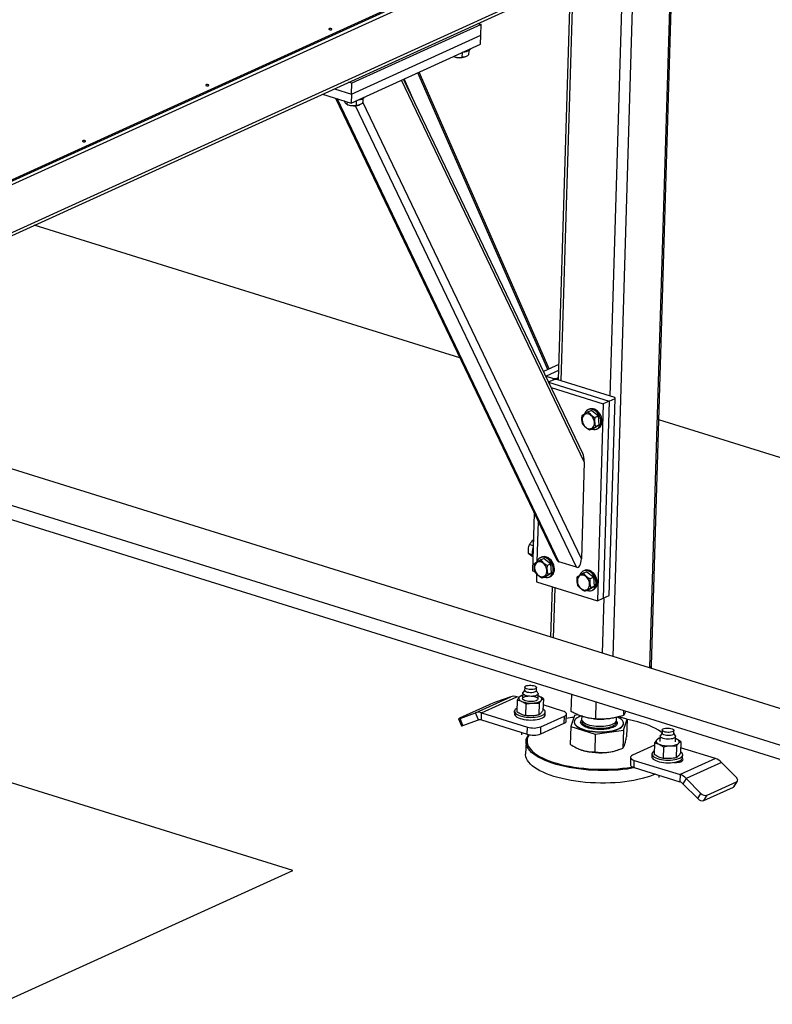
# Model space of a CAD drawing. Header units: millimetres. Extents: x 0 to 841, y 0 to 594.
# Tile 72 of 155: x 587 to 607, y 104 to 129. Entities that reach past the tile are written whole.
import ezdxf

# ---------------------------------------------------------------- set-up
doc = ezdxf.new("R2010")
doc.units = ezdxf.units.MM
doc.layers.add('TRAIT-FORT', color=4, linetype='Continuous', lineweight=25)

msp = doc.modelspace()

# ---------------------------------------------------------------- linework, layer by layer
at = {"layer": 'TRAIT-FORT', "color": 4, "linetype": 'Continuous', "lineweight": 25}
for p, q in [((605.63795, 133.22427), (560.94309, 112.91732)), ((605.63795, 133.22427), (582.60408, 122.75891)), ((605.639, 133.2591), (582.60512, 122.79374)), ((560.9403, 112.82445), (605.63517, 133.1314)), ((560.73693, 111.41799), (604.43449, 131.27181)), ((604.53224, 131.39008), (560.75262, 111.49897)), ((603.88142, 112.33942), (604.42924, 130.62628)), ((603.83986, 112.29616), (604.38843, 130.60774)), ((602.88511, 112.57094), (603.41216, 130.16417)), ((601.7705, 130.06144), (601.46133, 119.74109)), ((601.54031, 119.71652), (601.85132, 130.09816)), ((602.80717, 119.32249), (603.12809, 130.03511)), ((599.46366, 128.94978), (596.10774, 127.42502)), ((599.38063, 128.97561), (599.46366, 128.94978)), ((599.45532, 128.67117), (599.46366, 128.94978)), ((596.09939, 127.14641), (599.45532, 128.67117)), ((599.44836, 128.43899), (599.45532, 128.67117)), ((596.09243, 126.91424), (599.44836, 128.43899)), ((598.74692, 128.12029), (598.75176, 128.11824)), ((598.96849, 128.22096), (598.96485, 128.09939)), ((599.04413, 128.10949), (599.05192, 128.11225)), ((599.14072, 128.26978), (599.13742, 128.15944)), ((601.19131, 120.01246), (597.8201, 127.69919)), ((601.22651, 120.02846), (597.8553, 127.71519)), ((596.10774, 127.42502), (596.0247, 127.45085)), ((596.09939, 127.14641), (596.10774, 127.42502)), ((602.13531, 117.61567), (597.396, 127.50651)), ((602.09489, 117.83624), (597.4496, 127.53086)), ((597.72788, 126.95009), (597.46925, 127.53979)), ((595.35111, 127.14481), (596.09243, 126.91424)), ((595.65729, 127.28392), (596.09939, 127.14641)), ((596.09939, 127.14641), (596.09243, 126.91424)), ((595.68764, 127.04014), (601.40779, 115.10232)), ((601.47836, 115.02648), (595.72786, 127.02763)), ((595.97858, 126.88233), (596.006, 126.87072)), ((595.98186, 126.88105), (595.9788, 126.88281)), ((595.98386, 126.94801), (595.98186, 126.88105)), ((601.93363, 114.88487), (596.20323, 126.8441)), ((596.22273, 126.97344), (596.21909, 126.85187)), ((596.29837, 126.86196), (596.30616, 126.86472)), ((596.39496, 127.02225), (596.39166, 126.91191)), ((602.06017, 115.10741), (596.39238, 126.93597)), ((598.91126, 120.31253), (587.87124, 123.74636)), ((601.4733, 120.14058), (601.07701, 119.96053)), ((601.4687, 119.98699), (601.14442, 119.83966)), ((601.14442, 119.83966), (601.13326, 119.84313)), ((601.14442, 119.83966), (601.14386, 119.821)), ((601.14442, 119.83966), (601.34237, 119.77809)), ((601.20816, 119.68681), (601.35145, 119.75191)), ((601.21215, 119.67849), (602.78247, 119.19006)), ((601.34145, 119.74737), (601.34237, 119.77809)), ((601.34237, 119.77809), (601.41247, 119.77964)), ((601.42155, 119.75346), (601.35145, 119.75191)), ((601.41247, 119.77964), (601.41167, 119.75324)), ((601.41247, 119.77964), (601.46318, 119.80268)), ((602.92593, 119.28554), (601.42155, 119.75346)), ((601.27789, 119.54129), (602.62993, 119.12076)), ((602.78247, 119.19006), (602.62945, 114.08218)), ((602.78247, 119.19006), (602.62993, 119.12076)), ((602.782, 114.15149), (602.93501, 119.25937)), ((602.78247, 119.19006), (602.93501, 119.25937)), ((602.93501, 119.25937), (602.92593, 119.28554)), ((602.26473, 118.98065), (602.23422, 118.96679)), ((602.33076, 118.95002), (602.2393, 118.90847)), ((602.33076, 118.95002), (602.50706, 118.80566)), ((602.62993, 119.12076), (602.47691, 114.01287)), ((602.14977, 118.87681), (602.1428, 118.85838)), ((602.50706, 118.80566), (602.41561, 118.76411)), ((602.52428, 118.57206), (602.50706, 118.80566)), ((638.39106, 108.03293), (604.07218, 118.7073)), ((611.65556, 109.83688), (583.70859, 118.54894)), ((602.36519, 118.48282), (602.27374, 118.44127)), ((602.36519, 118.48282), (602.52428, 118.57206)), ((602.52428, 118.57206), (602.43283, 118.53051)), ((602.46173, 118.46605), (602.49224, 118.47991)), ((611.08846, 109.06685), (583.38954, 117.70158)), ((602.13531, 117.61567), (602.06017, 115.10741)), ((583.26738, 117.37715), (611.28408, 108.64336)), ((600.83832, 116.29079), (600.79346, 114.79334)), ((600.94045, 116.07766), (600.90886, 115.02322)), ((600.81293, 115.44338), (600.71685, 115.47327)), ((600.78753, 115.20889), (600.69158, 115.23873)), ((601.03104, 115.14626), (601.00053, 115.1324)), ((601.09706, 115.11563), (601.00561, 115.07407)), ((601.09706, 115.11563), (601.27337, 114.97127)), ((600.91608, 115.04241), (600.90911, 115.02398)), ((601.27337, 114.97127), (601.18191, 114.92971)), ((601.29059, 114.73767), (601.27337, 114.97127)), ((601.93363, 114.88487), (601.47836, 115.02648)), ((600.79346, 114.79334), (600.85927, 114.77287)), ((600.89951, 114.71132), (600.89335, 114.50542)), ((601.1315, 114.64843), (601.04005, 114.60688)), ((601.1315, 114.64843), (601.29059, 114.73767)), ((601.29059, 114.73767), (601.19913, 114.69611)), ((601.22804, 114.63166), (601.25855, 114.64552)), ((602.02458, 114.69763), (602.0176, 114.6792)), ((602.13953, 114.80148), (602.10902, 114.78762)), ((602.20556, 114.77084), (602.1141, 114.72929)), ((602.20556, 114.77084), (602.38187, 114.62648)), ((602.38187, 114.62648), (602.29041, 114.58493)), ((602.39908, 114.39289), (602.38187, 114.62648)), ((600.89335, 114.50542), (602.47691, 114.01287)), ((601.30069, 114.37872), (601.26169, 113.07702)), ((601.34067, 113.05239), (601.37967, 114.35415)), ((602.24, 114.30365), (602.14854, 114.26209)), ((602.24, 114.30365), (602.39908, 114.39289)), ((602.39908, 114.39289), (602.30763, 114.35133)), ((602.33653, 114.28688), (602.36704, 114.30074)), ((602.47691, 114.01287), (602.62945, 114.08218)), ((602.6075, 112.65748), (602.65047, 114.09173)), ((602.62945, 114.08218), (602.782, 114.15149)), ((603.83986, 112.29616), (603.81004, 112.28261)), ((603.83918, 112.27352), (603.83986, 112.29616)), ((603.87907, 112.26109), (603.88142, 112.33942)), ((600.59296, 111.77649), (600.59053, 111.69523)), ((600.89539, 111.68609), (600.89783, 111.76736)), ((599.31527, 111.11323), (600.23053, 111.52907)), ((599.47512, 111.11374), (600.39037, 111.52959)), ((600.23053, 111.52907), (599.83076, 111.3856)), ((600.44618, 111.51223), (600.39037, 111.52959)), ((600.53924, 111.56935), (600.50494, 111.56298)), ((600.54076, 111.62003), (600.53665, 111.48305)), ((600.59073, 111.70177), (600.54658, 111.63681)), ((600.93576, 111.62515), (600.89559, 111.69264)), ((600.93647, 111.47107), (600.94058, 111.60805)), ((600.95984, 111.54537), (600.93893, 111.55305)), ((600.95984, 111.54537), (600.93895, 111.55372)), ((601.79764, 111.14798), (601.81107, 111.59643)), ((599.66704, 111.31957), (598.90432, 110.97303)), ((600.39724, 111.44398), (600.38822, 111.14289)), ((600.61938, 111.0415), (600.6284, 111.3426)), ((600.96726, 111.36021), (600.95824, 111.05912)), ((601.07496, 111.47921), (601.06594, 111.17812)), ((601.57805, 111.16018), (601.07013, 111.31816)), ((602.43201, 110.95515), (602.4453, 111.39871)), ((598.91551, 110.96976), (599.31527, 111.11323)), ((599.38963, 110.92774), (599.31527, 111.11323)), ((599.46956, 110.928), (599.47512, 111.11374)), ((599.47512, 111.11374), (600.66279, 110.74434)), ((600.3268, 111.15702), (600.32471, 111.08737)), ((601.01328, 110.75207), (601.62345, 111.0293)), ((601.12435, 111.06341), (601.12644, 111.13307)), ((601.61789, 110.84356), (601.62345, 111.0293)), ((601.66983, 110.89764), (601.67539, 111.08338)), ((601.88161, 111.04612), (601.78593, 110.75708)), ((601.98198, 111.05935), (601.88161, 111.04612)), ((602.07095, 111.02566), (602.06853, 110.94489)), ((602.96813, 110.91795), (602.9705, 110.99709)), ((603.24605, 110.94951), (603.03578, 111.01342)), ((603.16208, 111.05137), (603.16575, 111.17412)), ((598.87575, 110.9579), (598.95011, 110.77242)), ((598.98987, 110.78428), (598.91551, 110.96976)), ((598.98987, 110.78428), (599.38963, 110.92774)), ((599.46956, 110.928), (600.65723, 110.55859)), ((600.65723, 110.55859), (600.66279, 110.74434)), ((601.00772, 110.56633), (601.61789, 110.84356)), ((601.00772, 110.56633), (601.01328, 110.75207)), ((601.78593, 110.75708), (601.77212, 110.29635)), ((601.78593, 110.75708), (602.4203, 110.56425)), ((601.87754, 110.87707), (601.8774, 110.87242)), ((602.38676, 110.95884), (602.41032, 110.95661)), ((602.62765, 110.9501), (602.64097, 110.95056)), ((603.15037, 110.66047), (603.24605, 110.94951)), ((603.15458, 110.83416), (603.15471, 110.83881)), ((603.24605, 110.94951), (603.23225, 110.48878)), ((600.51033, 110.60429), (600.50862, 110.54737)), ((602.4203, 110.56425), (602.4065, 110.10352)), ((602.4203, 110.56425), (603.15037, 110.66047)), ((603.15037, 110.66047), (603.13656, 110.19974)), ((604.10378, 110.51181), (604.09967, 110.37482)), ((604.15375, 110.59355), (604.1096, 110.52859)), ((604.15599, 110.66826), (604.15355, 110.587)), ((604.45842, 110.57787), (604.46085, 110.65913)), ((604.49879, 110.51693), (604.45861, 110.58441)), ((604.4995, 110.36284), (604.5036, 110.49983)), ((600.62562, 110.36847), (600.61588, 110.04342)), ((603.95835, 110.27211), (603.38863, 110.01326)), ((603.96026, 110.33576), (603.95124, 110.03467)), ((604.10226, 110.46112), (604.06796, 110.45476)), ((604.19142, 110.23437), (604.1824, 109.93328)), ((604.52287, 110.43714), (604.50195, 110.44482)), ((604.52287, 110.43714), (604.50197, 110.44549)), ((604.53028, 110.25199), (604.52126, 109.95089)), ((604.63798, 110.37099), (604.62896, 110.0699)), ((594.57505, 107.02623), (584.67777, 110.10463)), ((601.98939, 110.17868), (601.99739, 110.17529)), ((602.99307, 110.14547), (603.03642, 110.16083)), ((603.88982, 110.0488), (603.88773, 109.97915)), ((605.53696, 109.92882), (604.63316, 110.20993)), ((604.68737, 109.95519), (604.68946, 110.02484)), ((603.33669, 109.95918), (603.33112, 109.77343)), ((603.3603, 109.70743), (603.38798, 109.71221)), ((603.42847, 109.69664), (603.43403, 109.88238)), ((603.43403, 109.88238), (604.62171, 109.51298)), ((604.48344, 109.82705), (604.48363, 109.83314)), ((604.6114, 109.83903), (604.6124, 109.8725)), ((605.53696, 109.92882), (604.62171, 109.51298)), ((605.69383, 109.82979), (604.77857, 109.41395)), ((606.0777, 109.44259), (605.69383, 109.82979)), ((603.42847, 109.69664), (604.61614, 109.32723)), ((604.07335, 109.49606), (604.07164, 109.43915)), ((604.62171, 109.51298), (604.61614, 109.32723)), ((604.77857, 109.41395), (604.69458, 109.27772)), ((604.69458, 109.27772), (605.07845, 108.89052)), ((604.77857, 109.41395), (605.16244, 109.02675)), ((605.32269, 108.9767), (606.0854, 109.32323)), ((606.0014, 109.187), (606.0854, 109.32323)), ((606.02383, 109.2061), (606.10783, 109.34233)), ((605.07845, 108.89052), (605.16244, 109.02675)), ((605.23869, 108.84047), (606.0014, 109.187)), ((605.23869, 108.84047), (605.32269, 108.9767)), ((586.94794, 103.56088), (594.57505, 107.02623))]:
    msp.add_line(p, q, dxfattribs=at)
at = {"layer": 'TRAIT-FORT', "color": 4, "linetype": 'Continuous', "lineweight": 25, "flags": 128}
for points in [[(595.58534, 128.81852), (595.59227, 128.82351), (595.59332, 128.82924), (595.58834, 128.83484), (595.57808, 128.83946), (595.5641, 128.84238), (595.54853, 128.84318), (595.53375, 128.84171), (595.522, 128.83822), (595.51507, 128.83323), (595.51402, 128.82749), (595.519, 128.82189), (595.52926, 128.81728), (595.54324, 128.81435), (595.55881, 128.81356), (595.57359, 128.81502), (595.58534, 128.81852)], [(599.17902, 128.31662), (599.17511, 128.30324), (599.16227, 128.28596), (599.14115, 128.27003), (599.11241, 128.25596), (599.07699, 128.24419), (599.03602, 128.23512), (598.99081, 128.22902), (598.98506, 128.22849)], [(592.39124, 127.36729), (592.39817, 127.37228), (592.39922, 127.37802), (592.39424, 127.38362), (592.38398, 127.38823), (592.37, 127.39116), (592.35443, 127.39195), (592.33965, 127.39049), (592.3279, 127.38699), (592.32097, 127.382), (592.31992, 127.37627), (592.3249, 127.37067), (592.33516, 127.36605), (592.34914, 127.36313), (592.36471, 127.36233), (592.37949, 127.3638), (592.39124, 127.36729)], [(596.43326, 127.06909), (596.42935, 127.05571), (596.41651, 127.03844), (596.39539, 127.0225), (596.36665, 127.00843), (596.33123, 126.99667), (596.29026, 126.98759), (596.24505, 126.9815), (596.2393, 126.98097)], [(589.19714, 125.91606), (589.20407, 125.92106), (589.20513, 125.92679), (589.20014, 125.93239), (589.18988, 125.937), (589.1759, 125.93993), (589.16034, 125.94072), (589.14555, 125.93926), (589.1338, 125.93576), (589.12687, 125.93077), (589.12582, 125.92504), (589.1308, 125.91944), (589.14107, 125.91482), (589.15504, 125.9119), (589.17061, 125.91111), (589.18539, 125.91257), (589.19714, 125.91606)], [(602.32722, 118.46557), (602.34268, 118.46031), (602.38166, 118.45283), (602.41955, 118.45382), (602.45515, 118.46325), (602.48729, 118.48081), (602.51497, 118.50595), (602.53727, 118.53786), (602.55349, 118.5755), (602.5631, 118.61768), (602.5658, 118.66302), (602.5615, 118.71009), (602.55034, 118.75735), (602.53267, 118.8033), (602.50907, 118.84646), (602.48028, 118.88544), (602.44725, 118.91899), (602.41102, 118.94602), (602.37277, 118.96568), (602.33372, 118.97733), (602.29513, 118.98059), (602.25824, 118.97536), (602.22423, 118.9618), (602.1942, 118.94036), (602.16911, 118.91173), (602.14977, 118.87681), (602.14977, 118.87681)], [(602.49224, 118.47991), (602.5178, 118.49468), (602.54547, 118.51982), (602.56778, 118.55172), (602.584, 118.58936), (602.59361, 118.63154), (602.59631, 118.67688), (602.59201, 118.72395), (602.58085, 118.77121), (602.56318, 118.81716), (602.53957, 118.86032), (602.51079, 118.8993), (602.47776, 118.93285), (602.44153, 118.95989), (602.40328, 118.97954), (602.36423, 118.99119), (602.32564, 118.99445), (602.28875, 118.98922), (602.26473, 118.98065)], [(602.08188, 118.69409), (602.08831, 118.65356), (602.10142, 118.61366), (602.12064, 118.57613), (602.14512, 118.5426), (602.17381, 118.51456), (602.20544, 118.49322), (602.23863, 118.47951), (602.27194, 118.47404), (602.3039, 118.47704), (602.33312, 118.48838), (602.35832, 118.50757), (602.37841, 118.53376), (602.3925, 118.56582), (602.39997, 118.60234), (602.40051, 118.64173), (602.39408, 118.68226), (602.38097, 118.72216), (602.36176, 118.75969), (602.33727, 118.79321), (602.30858, 118.82126), (602.27695, 118.8426), (602.24376, 118.85631), (602.21046, 118.86178), (602.17849, 118.85878), (602.14927, 118.84744), (602.12407, 118.82825), (602.10398, 118.80205), (602.0899, 118.77), (602.08242, 118.73348), (602.08188, 118.69409)], [(601.09353, 114.63118), (601.10899, 114.62591), (601.14797, 114.61843), (601.18586, 114.61942), (601.22145, 114.62885), (601.2536, 114.64642), (601.28127, 114.67156), (601.30358, 114.70346), (601.3198, 114.74111), (601.32941, 114.78328), (601.33211, 114.82863), (601.32781, 114.87569), (601.31665, 114.92296), (601.29898, 114.96891), (601.27537, 115.01207), (601.24659, 115.05105), (601.21356, 115.08459), (601.17733, 115.11163), (601.13908, 115.13129), (601.10003, 115.14293), (601.06144, 115.14619), (601.02455, 115.14096), (600.99054, 115.12741), (600.96051, 115.10597), (600.93542, 115.07733), (600.91608, 115.04241), (600.91608, 115.04241)], [(601.25855, 114.64552), (601.28411, 114.66028), (601.31178, 114.68542), (601.33409, 114.71732), (601.35031, 114.75497), (601.35992, 114.79714), (601.36262, 114.84249), (601.35832, 114.88955), (601.34715, 114.93682), (601.32949, 114.98277), (601.30588, 115.02593), (601.2771, 115.06491), (601.24406, 115.09845), (601.20784, 115.12549), (601.16959, 115.14515), (601.13054, 115.15679), (601.09195, 115.16005), (601.05506, 115.15482), (601.03104, 115.14626)], [(600.84819, 114.85969), (600.85462, 114.81916), (600.86773, 114.77926), (600.88694, 114.74173), (600.91143, 114.70821), (600.94012, 114.68016), (600.97175, 114.65882), (601.00494, 114.64511), (601.03824, 114.63964), (601.07021, 114.64264), (601.09943, 114.65398), (601.12463, 114.67317), (601.14472, 114.69936), (601.1588, 114.73142), (601.16628, 114.76794), (601.16681, 114.80733), (601.16039, 114.84786), (601.14728, 114.88776), (601.12806, 114.92529), (601.10358, 114.95881), (601.07489, 114.98686), (601.04326, 115.0082), (601.01007, 115.02191), (600.97676, 115.02738), (600.9448, 115.02438), (600.91558, 115.01304), (600.89038, 114.99385), (600.87029, 114.96766), (600.8562, 114.9356), (600.84873, 114.89908), (600.84819, 114.85969)], [(602.36704, 114.30074), (602.39261, 114.3155), (602.42028, 114.34064), (602.44258, 114.37254), (602.4588, 114.41019), (602.46842, 114.45236), (602.47112, 114.49771), (602.46681, 114.54477), (602.45565, 114.59204), (602.43798, 114.63799), (602.41438, 114.68115), (602.3856, 114.72013), (602.35256, 114.75367), (602.31634, 114.78071), (602.27808, 114.80037), (602.23903, 114.81201), (602.20044, 114.81527), (602.16355, 114.81004), (602.13953, 114.80148)], [(601.95669, 114.51491), (601.96311, 114.47438), (601.97622, 114.43448), (601.99544, 114.39695), (602.01993, 114.36343), (602.04861, 114.33538), (602.08024, 114.31404), (602.11343, 114.30033), (602.14674, 114.29486), (602.1787, 114.29786), (602.20792, 114.3092), (602.23313, 114.32839), (602.25321, 114.35458), (602.2673, 114.38664), (602.27477, 114.42316), (602.27531, 114.46255), (602.26888, 114.50308), (602.25578, 114.54298), (602.23656, 114.58051), (602.21207, 114.61403), (602.18339, 114.64208), (602.15176, 114.66342), (602.11856, 114.67713), (602.08526, 114.6826), (602.0533, 114.6796), (602.02408, 114.66826), (601.99887, 114.64907), (601.97879, 114.62288), (601.9647, 114.59082), (601.95722, 114.5543), (601.95669, 114.51491)], [(602.20203, 114.2864), (602.21748, 114.28113), (602.25646, 114.27365), (602.29436, 114.27464), (602.32995, 114.28407), (602.3621, 114.30164), (602.38977, 114.32678), (602.41207, 114.35868), (602.42829, 114.39633), (602.43791, 114.4385), (602.44061, 114.48385), (602.43631, 114.53091), (602.42514, 114.57818), (602.40747, 114.62413), (602.38387, 114.66729), (602.35509, 114.70626), (602.32205, 114.73981), (602.28583, 114.76685), (602.24758, 114.7865), (602.20853, 114.79815), (602.16994, 114.80141), (602.13304, 114.79618), (602.09904, 114.78263), (602.069, 114.76119), (602.04392, 114.73255), (602.02458, 114.69763), (602.02458, 114.69763)], [(600.71402, 111.82794), (600.75063, 111.82817), (600.78694, 111.82512), (600.82083, 111.81899), (600.85034, 111.81012), (600.87375, 111.79904), (600.8897, 111.78637), (600.89727, 111.77287), (600.89601, 111.75931), (600.88599, 111.74648), (600.86781, 111.73514), (600.84251, 111.72593), (600.81156, 111.71939), (600.77677, 111.71591), (600.74016, 111.71568), (600.70385, 111.71872), (600.66996, 111.72485), (600.64045, 111.73372), (600.61704, 111.74481), (600.60109, 111.75747), (600.59352, 111.77098), (600.59479, 111.78453), (600.6048, 111.79736), (600.62299, 111.80871), (600.64829, 111.81792), (600.67923, 111.82445), (600.71402, 111.82794)], [(600.45155, 111.51894), (600.44182, 111.50513), (600.43712, 111.49084), (600.43755, 111.47632), (600.4431, 111.4618), (600.45367, 111.44755), (600.46908, 111.4338), (600.48906, 111.42079), (600.51328, 111.40875)], [(600.77746, 111.40405), (600.73471, 111.40359), (600.69204, 111.40656), (600.65146, 111.41282), (600.61486, 111.42209), (600.58395, 111.43393), (600.56017, 111.44779), (600.54464, 111.46301), (600.53809, 111.47889), (600.54082, 111.49469), (600.55269, 111.50966), (600.57317, 111.52311), (600.60129, 111.5344), (600.63573, 111.54301), (600.67489, 111.54854), (600.71693, 111.55073), (600.75989, 111.54947), (600.80175, 111.54482), (600.84057, 111.53701), (600.87453, 111.52639), (600.90204, 111.51347), (600.9218, 111.49884), (600.93291, 111.4832), (600.93484, 111.46727), (600.92749, 111.45179), (600.91122, 111.4375), (600.88678, 111.42506), (600.85531, 111.41504), (600.8183, 111.40793), (600.77746, 111.40405)], [(600.93576, 111.62515), (600.94039, 111.61219), (600.93764, 111.5963), (600.92569, 111.58123), (600.90509, 111.5677), (600.87679, 111.55634), (600.84213, 111.54767), (600.80273, 111.54211), (600.76043, 111.53991), (600.7172, 111.54118), (600.67506, 111.54585), (600.636, 111.55371), (600.60183, 111.5644), (600.57415, 111.5774), (600.55426, 111.59212), (600.54308, 111.60786), (600.54115, 111.6239), (600.54658, 111.63681)], [(600.77434, 111.63464), (600.73773, 111.63442), (600.70142, 111.63746), (600.66753, 111.64359), (600.63802, 111.65246), (600.61461, 111.66355), (600.59865, 111.67621), (600.59109, 111.68971), (600.59053, 111.69523)], [(600.89539, 111.68609), (600.89357, 111.67805), (600.88356, 111.66522), (600.86537, 111.65387), (600.84007, 111.64466), (600.80913, 111.63813), (600.77434, 111.63464)], [(601.02157, 111.43517), (601.03131, 111.44898), (601.036, 111.46327), (601.03557, 111.4778), (601.03002, 111.49231), (601.01946, 111.50657), (601.00405, 111.52031), (600.98406, 111.53332), (600.95984, 111.54537)], [(600.79829, 111.36686), (600.83607, 111.3698), (600.87214, 111.37457), (600.9059, 111.38109), (600.93675, 111.38925), (600.96418, 111.39892), (600.98772, 111.40993), (601.00696, 111.42208), (601.02157, 111.43517)], [(600.32471, 111.08737), (600.32819, 111.06609), (600.34049, 111.04413), (600.36137, 111.02287), (600.39036, 111.00278), (600.42682, 110.98431), (600.46993, 110.96788), (600.51872, 110.95385), (600.57212, 110.94254), (600.62891, 110.93419), (600.68785, 110.929), (600.7476, 110.92708), (600.80684, 110.92847)], [(600.39095, 111.23413), (600.36938, 111.22075), (600.3466, 111.20089), (600.33231, 111.17979), (600.32683, 111.15791), (600.33028, 111.13574), (600.34258, 111.11378), (600.36346, 111.09252), (600.39245, 111.07243), (600.42891, 111.05397), (600.47202, 111.03754), (600.52081, 111.02351), (600.5742, 111.01219), (600.631, 111.00384), (600.68993, 110.99865), (600.74969, 110.99673), (600.80892, 110.99812)], [(600.80684, 110.92847), (600.86423, 110.93314), (600.91851, 110.94099), (600.96846, 110.95184), (601.01295, 110.96545), (601.051, 110.98152), (601.08176, 110.99969), (601.10454, 111.01954), (601.11883, 111.04065), (601.12432, 111.06253), (601.12435, 111.06341)], [(600.80892, 110.99812), (600.86632, 111.00279), (600.9206, 111.01064), (600.97054, 111.0215), (601.01504, 111.03511), (601.05309, 111.05118), (601.08385, 111.06934), (601.10663, 111.0892), (601.12092, 111.1103), (601.1264, 111.13218), (601.12296, 111.15435), (601.11065, 111.17631), (601.08977, 111.19757), (601.06701, 111.21387)], [(601.62345, 111.0293), (601.64941, 111.04401), (601.66676, 111.06051), (601.67484, 111.07818), (601.67334, 111.09634), (601.66231, 111.11429), (601.64219, 111.13134), (601.61373, 111.14683), (601.57805, 111.16018)], [(601.88216, 110.90282), (601.8775, 110.875), (601.88181, 110.84693), (601.89502, 110.81902), (601.91695, 110.79165), (601.94729, 110.76522), (601.98562, 110.74008), (602.03139, 110.7166), (602.08397, 110.69511), (602.14262, 110.6759), (602.20651, 110.65925), (602.27474, 110.64538), (602.34636, 110.6345), (602.42037, 110.62675), (602.49572, 110.62225), (602.57136, 110.62106), (602.64622, 110.6232), (602.71926, 110.62863), (602.78944, 110.63728), (602.85579, 110.64902), (602.91737, 110.6637), (602.97331, 110.68111), (603.02284, 110.70099), (603.06526, 110.72308), (603.09996, 110.74707), (603.12648, 110.77261), (603.14442, 110.79935), (603.15354, 110.82691), (603.15372, 110.8549), (603.14494, 110.88294), (603.12734, 110.91063), (603.10116, 110.93758), (603.06676, 110.96341), (603.02464, 110.98776), (602.99385, 111.00242)], [(602.05253, 111.03246), (602.03333, 111.02512), (601.98727, 111.00409), (601.94864, 110.98101), (601.91798, 110.95621), (601.89571, 110.93002), (601.88216, 110.90282)], [(598.90432, 110.97303), (598.89113, 110.96687), (598.88179, 110.96216), (598.87669, 110.95907), (598.87601, 110.95772), (598.87977, 110.95817), (598.88785, 110.96039), (598.89991, 110.9643), (598.91551, 110.96976)], [(601.8774, 110.87242), (601.87736, 110.87035), (601.88167, 110.84229), (601.89488, 110.81438), (601.91681, 110.78701), (601.94715, 110.76057), (601.98548, 110.73544), (602.03125, 110.71196), (602.08383, 110.69047), (602.14248, 110.67126), (602.20637, 110.6546), (602.2746, 110.64074), (602.34622, 110.62986), (602.42023, 110.62211), (602.49558, 110.61761), (602.57122, 110.61642), (602.64608, 110.61855), (602.71912, 110.62398), (602.7893, 110.63263), (602.85565, 110.64438), (602.91723, 110.65906), (602.97317, 110.67646), (603.0227, 110.69635), (603.06512, 110.71844), (603.09983, 110.74242), (603.12634, 110.76796), (603.14428, 110.7947), (603.1534, 110.82226), (603.15458, 110.83416)], [(602.07294, 110.91961), (602.06866, 110.90703), (602.06764, 110.88384), (602.07537, 110.86059), (602.09169, 110.83775), (602.11629, 110.81575), (602.14868, 110.79502), (602.18824, 110.77596), (602.23419, 110.75896), (602.28565, 110.74433), (602.3416, 110.73237), (602.40096, 110.7233), (602.46258, 110.71731)], [(602.06853, 110.94489), (602.06858, 110.93993), (602.07413, 110.91665), (602.08833, 110.89366), (602.11089, 110.87141), (602.14139, 110.85032), (602.17922, 110.83082), (602.22366, 110.81327), (602.27383, 110.79802), (602.32875, 110.78536), (602.38737, 110.77555), (602.44854, 110.76878), (602.51106, 110.76517), (602.57373, 110.76479), (602.63532, 110.76766), (602.69463, 110.77372), (602.75051, 110.78284), (602.80187, 110.79486), (602.84771, 110.80953), (602.88714, 110.82658), (602.91939, 110.84567), (602.94384, 110.86643), (602.96, 110.88845), (602.96757, 110.91131), (602.96813, 110.91795)], [(602.46258, 110.71731), (602.52526, 110.7145), (602.58777, 110.71494), (602.6489, 110.71861), (602.70746, 110.72545), (602.76231, 110.73532), (602.81238, 110.74802), (602.85669, 110.76332), (602.8944, 110.78091), (602.92475, 110.80045), (602.94716, 110.82156), (602.9612, 110.84384), (602.96659, 110.86684), (602.96322, 110.89011), (602.9622, 110.89297)], [(604.15392, 110.59928), (604.12263, 110.62219), (604.0575, 110.6645), (603.98496, 110.70525), (603.90534, 110.74424), (603.81902, 110.78128), (603.72642, 110.81619), (603.62798, 110.84882), (603.52417, 110.87899), (603.41548, 110.90658), (603.30242, 110.93145), (603.24584, 110.94256)], [(603.45008, 109.68992), (603.37123, 109.67573), (603.25467, 109.65795), (603.13451, 109.6433), (603.01133, 109.63184), (602.88571, 109.62361), (602.75826, 109.61867), (602.62957, 109.61704), (602.50026, 109.61872), (602.37095, 109.6237), (602.24226, 109.63197), (602.11479, 109.64348), (601.98915, 109.65817), (601.86595, 109.67598), (601.74577, 109.69683), (601.62919, 109.72061), (601.51675, 109.7472), (601.409, 109.7765), (601.30644, 109.80834), (601.20957, 109.84259), (601.11885, 109.87907), (601.03471, 109.91762), (600.95756, 109.95805), (600.88775, 110.00017), (600.82562, 110.04377), (600.77147, 110.08866), (600.72556, 110.13461), (600.68811, 110.18141), (600.65928, 110.22883), (600.63923, 110.27665), (600.62804, 110.32464), (600.62578, 110.37257), (600.63244, 110.42022), (600.648, 110.46735), (600.67239, 110.51374), (600.69701, 110.54869)], [(600.70712, 110.54895), (600.69745, 110.53427), (600.67339, 110.4885), (600.65804, 110.442), (600.65146, 110.39499), (600.6537, 110.3477), (600.66473, 110.30034), (600.68452, 110.25316), (600.71296, 110.20637), (600.74991, 110.1602), (600.79521, 110.11486), (600.84864, 110.07057), (600.90994, 110.02755), (600.97882, 109.98599), (601.05494, 109.9461), (601.13796, 109.90806), (601.22747, 109.87207), (601.32305, 109.83828), (601.42424, 109.80686), (601.53055, 109.77796), (601.64149, 109.75171), (601.75652, 109.72825), (601.8751, 109.70769), (601.99666, 109.69011), (602.12062, 109.67561), (602.24639, 109.66426), (602.37337, 109.6561), (602.50095, 109.65118), (602.62853, 109.64953), (602.75551, 109.65114), (602.88126, 109.65601), (603.00521, 109.66413), (603.12674, 109.67544), (603.2453, 109.6899), (603.3603, 109.70743)], [(604.34484, 110.43235), (604.30182, 110.43189), (604.25889, 110.43487), (604.21805, 110.44118), (604.18122, 110.45051), (604.15011, 110.46242), (604.12619, 110.47636), (604.11056, 110.49169), (604.10397, 110.50767), (604.10671, 110.52356), (604.1096, 110.52859)], [(604.45842, 110.57787), (604.45659, 110.56982), (604.44658, 110.557), (604.42839, 110.54565), (604.40309, 110.53644), (604.37215, 110.5299), (604.33736, 110.52642), (604.30075, 110.52619), (604.26444, 110.52923), (604.23055, 110.53537), (604.20104, 110.54423), (604.17763, 110.55532), (604.16168, 110.56799), (604.15411, 110.58149), (604.15355, 110.587)], [(604.3398, 110.60768), (604.30319, 110.60745), (604.26688, 110.61049), (604.23298, 110.61663), (604.20347, 110.6255), (604.18006, 110.63658), (604.16411, 110.64925), (604.15655, 110.66275), (604.15781, 110.67631), (604.16782, 110.68914), (604.18601, 110.70048), (604.21131, 110.70969), (604.24225, 110.71623), (604.27704, 110.71971), (604.31365, 110.71994), (604.34996, 110.7169), (604.38385, 110.71077), (604.41336, 110.7019), (604.43677, 110.69081), (604.45272, 110.67815), (604.46029, 110.66464), (604.45903, 110.65109), (604.44901, 110.63826), (604.43083, 110.62691), (604.40553, 110.6177), (604.37459, 110.61117), (604.3398, 110.60768)], [(604.49879, 110.51693), (604.50127, 110.512), (604.50321, 110.49596), (604.49582, 110.48039), (604.47944, 110.46601), (604.45485, 110.45349), (604.42319, 110.44341), (604.38594, 110.43626), (604.34484, 110.43235)], [(604.01457, 110.41072), (604.00484, 110.39691), (604.00015, 110.38262), (604.00058, 110.36809), (604.00612, 110.35358), (604.01669, 110.33933), (604.0321, 110.32558), (604.05208, 110.31257), (604.0763, 110.30052)], [(604.36131, 110.25864), (604.39909, 110.26157), (604.43516, 110.26634), (604.46892, 110.27287), (604.49978, 110.28103), (604.52721, 110.2907), (604.55074, 110.3017), (604.56998, 110.31385), (604.58459, 110.32695)], [(604.58459, 110.32695), (604.59433, 110.34076), (604.59902, 110.35505), (604.59859, 110.36957), (604.59305, 110.38409), (604.58248, 110.39834), (604.56707, 110.41209), (604.54709, 110.4251), (604.52287, 110.43714)], [(603.97627, 109.52626), (603.91451, 109.49967), (603.82708, 109.46664), (603.73328, 109.43608), (603.63355, 109.40816), (603.52837, 109.38299), (603.41824, 109.36071), (603.30369, 109.34141), (603.18527, 109.32519), (603.06353, 109.31212), (602.93905, 109.30227), (602.81244, 109.29568), (602.68429, 109.2924), (602.55522, 109.29242), (602.42583, 109.29575), (602.29675, 109.30238), (602.16859, 109.31227), (602.04197, 109.32538), (601.91748, 109.34165), (601.79571, 109.36099), (601.67726, 109.38331), (601.56268, 109.40851), (601.45252, 109.43647), (601.3473, 109.46706), (601.24753, 109.50013), (601.15368, 109.53551), (601.0662, 109.57305), (600.9855, 109.61256), (600.91197, 109.65386), (600.84597, 109.69675), (600.7878, 109.74102), (600.73774, 109.78647), (600.69603, 109.83287), (600.66287, 109.88001), (600.63842, 109.92766), (600.62279, 109.97559), (600.61606, 110.02358), (600.61588, 110.04342)], [(601.99739, 110.17529), (602.02662, 110.1636), (602.0876, 110.14291)], [(603.38863, 110.01326), (603.36267, 109.99855), (603.34532, 109.98205), (603.33724, 109.96438), (603.33874, 109.94622), (603.34977, 109.92827), (603.36989, 109.91122), (603.39835, 109.89573), (603.43403, 109.88238)], [(603.88773, 109.97915), (603.89121, 109.95786), (603.90351, 109.9359), (603.92439, 109.91464), (603.95339, 109.89456), (603.98984, 109.87609), (604.03295, 109.85966), (604.08175, 109.84563), (604.13514, 109.83431), (604.19194, 109.82597), (604.25087, 109.82077), (604.31062, 109.81885), (604.36986, 109.82024), (604.42726, 109.82492), (604.48153, 109.83277), (604.53148, 109.84362), (604.57597, 109.85723), (604.61403, 109.8733), (604.64479, 109.89146), (604.66757, 109.91132), (604.68186, 109.93242), (604.68734, 109.9543), (604.68737, 109.95519)], [(603.95397, 110.1259), (603.9324, 110.11252), (603.90963, 110.09267), (603.89533, 110.07156), (603.88985, 110.04968), (603.8933, 110.02752), (603.9056, 110.00556), (603.92648, 109.9843), (603.95547, 109.96421), (603.99193, 109.94574), (604.03504, 109.92931), (604.08383, 109.91528), (604.13723, 109.90397), (604.19402, 109.89562), (604.25296, 109.89043), (604.31271, 109.8885), (604.37194, 109.8899), (604.42934, 109.89457), (604.48362, 109.90242), (604.53356, 109.91327), (604.57806, 109.92688), (604.61611, 109.94295), (604.64687, 109.96112), (604.66965, 109.98097), (604.68394, 110.00208), (604.68943, 110.02396), (604.68598, 110.04612), (604.67368, 110.06808), (604.6528, 110.08935), (604.63003, 110.10565)], [(603.33112, 109.77343), (603.33318, 109.76048), (603.3442, 109.74253), (603.36433, 109.72548), (603.39278, 109.70998), (603.42847, 109.69664)], [(604.45555, 109.82855), (604.4795, 109.82718), (604.52377, 109.82729), (604.56638, 109.83082), (604.60545, 109.83762), (604.63928, 109.8474), (604.66638, 109.85971), (604.68558, 109.87403), (604.69604, 109.88973), (604.69729, 109.90613), (604.68929, 109.9225), (604.68122, 109.93108)], [(606.0014, 109.187), (606.01467, 109.19539), (606.02383, 109.2061)], [(606.0854, 109.32323), (606.09867, 109.33162), (606.10819, 109.34294), (606.11362, 109.35676), (606.11474, 109.37254), (606.1115, 109.38969), (606.10403, 109.40754), (606.09261, 109.4254), (606.0777, 109.44259)]]:
    msp.add_lwpolyline(points, dxfattribs=at)
at = {"layer": 'TRAIT-FORT', "color": 4, "linetype": 'Continuous', "lineweight": 25}
for centre, radius, start, end in [((598.91076, 128.5418), 0.45242, 249.423652, 287.144515), ((596.165, 127.29427), 0.45242, 249.423652, 287.144515), ((601.15955, 115.278), 0.37635, 157.311295, 199.40081), ((603.82715, 112.34996), 0.05528, 283.295255, 349.017157), ((600.31121, 111.29192), 0.2505, 71.578741, 108.790309), ((600.5878, 111.36912), 0.20251, 103.906287, 132.28198), ((600.69466, 109.00781), 2.52987, 109.967239, 113.966274), ((600.7507, 112.03362), 0.66845, 249.196061, 274.083033), ((599.39596, 110.87608), 0.2505, 71.578741, 108.790309), ((600.34999, 111.14218), 0.03526, 132.892465, 226.203783), ((602.29364, 107.06123), 3.9567, 96.225811, 99.039879), ((598.92714, 110.92196), 0.15129, 278.732046, 294.491819), ((599.42998, 110.80917), 0.12525, 71.578741, 108.790309), ((600.82626, 111.2815), 0.56149, 253.074122, 289.45572), ((601.602, 110.91081), 0.0691, 283.295255, 349.017157), ((602.56951, 112.64001), 1.69091, 264.597897, 271.970271), ((600.8207, 111.09576), 0.56149, 253.074122, 289.45572), ((604.15082, 110.26089), 0.20251, 103.906287, 132.28198), ((604.31372, 110.92539), 0.66845, 249.196061, 274.083033), ((602.54671, 111.78528), 1.70533, 254.382113, 277.517609), ((602.64074, 111.17658), 1.08965, 276.803668, 288.865354), ((605.41535, 109.56241), 0.38606, 43.835515, 71.639001), ((604.5001, 109.14657), 0.38606, 43.835515, 71.639001), ((604.55534, 109.14403), 0.19303, 43.835515, 71.639001), ((605.28337, 109.13237), 0.16056, 221.135704, 284.173375), ((605.19938, 108.99614), 0.16056, 221.135704, 284.173375)]:
    msp.add_arc(centre, radius, start, end, dxfattribs=at)
for centre, start_param, end_param in [((602.01655, 117.65261), 4.55135588, 5.46908471), ((601.48613, 115.28595), 2.32749206, 2.98055956), ((601.94141, 115.14435), 2.98055956, 4.55135588)]:
    msp.add_ellipse(centre, major_axis=(-0.01137, 0.26204), ratio=0.4521318, start_param=start_param, end_param=end_param, dxfattribs=at)
for points, knots in [([(598.74907, 128.12127), (598.76242, 128.11637), (598.79669, 128.10381), (598.85096, 128.09429), (598.91006, 128.09244), (598.94648, 128.09706), (598.96485, 128.09939)], [0, 0, 0, 0, 0.19013567, 0.48785456, 0.74158076, 1, 1, 1, 1]), ([(599.13742, 128.15944), (599.11525, 128.14474), (599.07859, 128.12045), (599.02596, 128.1032), (598.99076, 128.09898), (598.97061, 128.0993), (598.96485, 128.09939)], [0, 0, 0, 0, 0.38554949, 0.63764185, 0.89654625, 1, 1, 1, 1]), ([(595.97122, 126.88717), (595.96899, 126.88831), (595.96086, 126.89245), (595.9475, 126.90873), (595.9316, 126.93615), (595.92202, 126.95884), (595.91719, 126.97028)], [0, 0, 0, 0, 0.12208876, 0.44482276, 0.7198677, 1, 1, 1, 1]), ([(595.98186, 126.88105), (596.00229, 126.87343), (596.04361, 126.85802), (596.10518, 126.84666), (596.1643, 126.84494), (596.20072, 126.84954), (596.21909, 126.85187)], [0, 0, 0, 0, 0.26460494, 0.53494775, 0.76534312, 1, 1, 1, 1]), ([(596.39166, 126.91191), (596.36949, 126.89722), (596.33283, 126.87292), (596.2802, 126.85568), (596.24501, 126.85145), (596.22485, 126.85178), (596.21909, 126.85187)], [0, 0, 0, 0, 0.38554949, 0.63764185, 0.89654625, 1, 1, 1, 1]), ([(602.2393, 118.90847), (602.22215, 118.8992), (602.18747, 118.88047), (602.14364, 118.85615), (602.10773, 118.83562), (602.08944, 118.82473), (602.08021, 118.81923)], [0, 0, 0, 0, 0.26460494, 0.53494775, 0.76534313, 1, 1, 1, 1]), ([(602.2393, 118.90847), (602.25126, 118.89442), (602.27543, 118.86602), (602.31879, 118.82736), (602.36624, 118.79313), (602.39905, 118.77384), (602.41561, 118.76411)], [0, 0, 0, 0, 0.26460494, 0.53494775, 0.76534312, 1, 1, 1, 1]), ([(602.09743, 118.58563), (602.09061, 118.61325), (602.07932, 118.65892), (602.07478, 118.73054), (602.07657, 118.78092), (602.0794, 118.81072), (602.08021, 118.81923)], [0, 0, 0, 0, 0.38554949, 0.63764185, 0.89654625, 1, 1, 1, 1]), ([(602.43283, 118.53051), (602.426, 118.55813), (602.41471, 118.6038), (602.41017, 118.67542), (602.41196, 118.7258), (602.4148, 118.7556), (602.41561, 118.76411)], [0, 0, 0, 0, 0.38554949, 0.63764185, 0.89654625, 1, 1, 1, 1]), ([(602.27374, 118.44127), (602.25509, 118.45228), (602.21739, 118.47454), (602.16908, 118.51095), (602.1289, 118.54847), (602.10799, 118.57317), (602.09743, 118.58563)], [0, 0, 0, 0, 0.26460494, 0.53494775, 0.76534313, 1, 1, 1, 1]), ([(602.27374, 118.44127), (602.2842, 118.4475), (602.30535, 118.46008), (602.34424, 118.48216), (602.38741, 118.50599), (602.41759, 118.52229), (602.43283, 118.53051)], [0, 0, 0, 0, 0.26460494, 0.53494775, 0.76534313, 1, 1, 1, 1]), ([(600.81747, 115.59474), (600.81468, 115.59268), (600.79532, 115.57842), (600.76793, 115.55053), (600.7374, 115.51161), (600.72374, 115.48613), (600.71685, 115.47327)], [0, 0, 0, 0, 0.05822352, 0.40443539, 0.69948897, 1, 1, 1, 1]), ([(600.69158, 115.23873), (600.68878, 115.27044), (600.68416, 115.32289), (600.69279, 115.39418), (600.70488, 115.44019), (600.71419, 115.46592), (600.71685, 115.47327)], [0, 0, 0, 0, 0.38554949, 0.63764185, 0.89654625, 1, 1, 1, 1]), ([(600.80689, 115.15555), (600.79254, 115.16412), (600.76353, 115.18145), (600.73035, 115.20407), (600.7064, 115.22328), (600.69655, 115.23355), (600.69158, 115.23873)], [0, 0, 0, 0, 0.26460494, 0.53494775, 0.76534313, 1, 1, 1, 1]), ([(601.00561, 115.07407), (600.98846, 115.06481), (600.95378, 115.04608), (600.90995, 115.02175), (600.87404, 115.00122), (600.85575, 114.99033), (600.84652, 114.98483)], [0, 0, 0, 0, 0.26460494, 0.53494775, 0.76534313, 1, 1, 1, 1]), ([(601.00561, 115.07407), (601.01757, 115.06002), (601.04174, 115.03162), (601.0851, 114.99297), (601.13255, 114.95874), (601.16536, 114.93945), (601.18191, 114.92971)], [0, 0, 0, 0, 0.26460494, 0.53494775, 0.76534312, 1, 1, 1, 1]), ([(600.86374, 114.75124), (600.85692, 114.77885), (600.84563, 114.82452), (600.84109, 114.89614), (600.84287, 114.94652), (600.84571, 114.97633), (600.84652, 114.98483)], [0, 0, 0, 0, 0.38554949, 0.63764185, 0.89654625, 1, 1, 1, 1]), ([(601.19913, 114.69611), (601.19231, 114.72373), (601.18102, 114.7694), (601.17648, 114.84102), (601.17826, 114.8914), (601.1811, 114.9212), (601.18191, 114.92971)], [0, 0, 0, 0, 0.38554949, 0.63764185, 0.89654625, 1, 1, 1, 1]), ([(601.04005, 114.60688), (601.0214, 114.61789), (600.9837, 114.64014), (600.93539, 114.67655), (600.89521, 114.71408), (600.87429, 114.73877), (600.86374, 114.75124)], [0, 0, 0, 0, 0.26460494, 0.53494775, 0.76534313, 1, 1, 1, 1]), ([(601.04005, 114.60688), (601.05051, 114.6131), (601.07166, 114.62569), (601.11055, 114.64776), (601.15371, 114.67159), (601.1839, 114.68789), (601.19913, 114.69611)], [0, 0, 0, 0, 0.26460494, 0.53494775, 0.76534313, 1, 1, 1, 1]), ([(601.97224, 114.40645), (601.96541, 114.43407), (601.95413, 114.47974), (601.94958, 114.55136), (601.95137, 114.60174), (601.95421, 114.63154), (601.95502, 114.64005)], [0, 0, 0, 0, 0.38554949, 0.63764185, 0.89654625, 1, 1, 1, 1]), ([(602.1141, 114.72929), (602.09695, 114.72003), (602.06228, 114.7013), (602.01844, 114.67697), (601.98254, 114.65644), (601.96425, 114.64555), (601.95502, 114.64005)], [0, 0, 0, 0, 0.26460494, 0.53494775, 0.76534313, 1, 1, 1, 1]), ([(602.1141, 114.72929), (602.12606, 114.71524), (602.15024, 114.68684), (602.1936, 114.64818), (602.24104, 114.61396), (602.27385, 114.59467), (602.29041, 114.58493)], [0, 0, 0, 0, 0.26460494, 0.53494775, 0.76534312, 1, 1, 1, 1]), ([(602.30763, 114.35133), (602.3008, 114.37895), (602.28952, 114.42462), (602.28497, 114.49624), (602.28676, 114.54662), (602.2896, 114.57642), (602.29041, 114.58493)], [0, 0, 0, 0, 0.38554949, 0.63764185, 0.89654625, 1, 1, 1, 1]), ([(602.14854, 114.26209), (602.12989, 114.2731), (602.0922, 114.29536), (602.04389, 114.33177), (602.0037, 114.3693), (601.98279, 114.39399), (601.97224, 114.40645)], [0, 0, 0, 0, 0.26460494, 0.53494775, 0.76534313, 1, 1, 1, 1]), ([(602.14854, 114.26209), (602.159, 114.26832), (602.18016, 114.28091), (602.21904, 114.30298), (602.26221, 114.32681), (602.2924, 114.34311), (602.30763, 114.35133)], [0, 0, 0, 0, 0.26460494, 0.53494775, 0.76534313, 1, 1, 1, 1]), ([(600.45155, 111.51894), (600.44254, 111.50824), (600.42442, 111.48675), (600.40633, 111.45828), (600.39724, 111.44398)], [0, 0, 0, 0, 0.49784375, 1, 1, 1, 1]), ([(600.50494, 111.56298), (600.49619, 111.55754), (600.47862, 111.5466), (600.4606, 111.52819), (600.45155, 111.51894)], [0, 0, 0, 0, 0.49816548, 1, 1, 1, 1]), ([(601.07496, 111.47921), (601.05602, 111.49195), (601.01801, 111.5175), (600.97928, 111.53606), (600.95984, 111.54537)], [0, 0, 0, 0, 0.498165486, 1, 1, 1, 1]), ([(600.39724, 111.44398), (600.41644, 111.43999), (600.45498, 111.43197), (600.4938, 111.41651), (600.51328, 111.40875)], [0, 0, 0, 0, 0.49816548, 1, 1, 1, 1]), ([(600.51328, 111.40875), (600.53256, 111.39952), (600.57129, 111.38098), (600.60931, 111.35543), (600.6284, 111.3426)], [0, 0, 0, 0, 0.49784375, 1, 1, 1, 1]), ([(600.6284, 111.3426), (600.65648, 111.34842), (600.71285, 111.36011), (600.76974, 111.36461), (600.79829, 111.36686)], [0, 0, 0, 0, 0.498165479, 1, 1, 1, 1]), ([(600.79829, 111.36686), (600.82657, 111.36757), (600.88336, 111.36899), (600.93921, 111.36315), (600.96726, 111.36021)], [0, 0, 0, 0, 0.49784375, 1, 1, 1, 1]), ([(600.96726, 111.36021), (600.97627, 111.3744), (600.99437, 111.40287), (601.01248, 111.42438), (601.02157, 111.43517)], [0, 0, 0, 0, 0.49816549, 1, 1, 1, 1]), ([(601.02157, 111.43517), (601.03054, 111.44435), (601.04856, 111.46278), (601.06614, 111.47372), (601.07496, 111.47921)], [0, 0, 0, 0, 0.49784375, 1, 1, 1, 1]), ([(600.50334, 111.07674), (600.48405, 111.08597), (600.44532, 111.10451), (600.40731, 111.13006), (600.38822, 111.14289)], [0, 0, 0, 0, 0.49784375, 1, 1, 1, 1]), ([(600.61938, 111.0415), (600.60018, 111.0455), (600.56164, 111.05351), (600.52282, 111.06898), (600.50334, 111.07674)], [0, 0, 0, 0, 0.49816548, 1, 1, 1, 1]), ([(600.78835, 111.03485), (600.76007, 111.03414), (600.70327, 111.03272), (600.64742, 111.03857), (600.61938, 111.0415)], [0, 0, 0, 0, 0.49784375, 1, 1, 1, 1]), ([(600.95824, 111.05912), (600.93016, 111.0533), (600.87378, 111.04161), (600.81689, 111.03711), (600.78835, 111.03485)], [0, 0, 0, 0, 0.498165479, 1, 1, 1, 1]), ([(601.01163, 111.10316), (601.00265, 111.09398), (600.98463, 111.07555), (600.96706, 111.06461), (600.95824, 111.05912)], [0, 0, 0, 0, 0.497843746, 1, 1, 1, 1]), ([(601.06594, 111.17812), (601.05692, 111.16393), (601.03883, 111.13546), (601.02072, 111.11395), (601.01163, 111.10316)], [0, 0, 0, 0, 0.498165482, 1, 1, 1, 1]), ([(602.43201, 110.95515), (602.3894, 110.95893), (602.30868, 110.96608), (602.19036, 110.98915), (602.08564, 111.01904), (601.98877, 111.05523), (601.89501, 111.09674), (601.83115, 111.13034), (601.79764, 111.14798)], [0, 0, 0, 0, 0.20206835, 0.38269984, 0.55531458, 0.69299169, 0.83889419, 1, 1, 1, 1]), ([(603.16208, 111.05137), (603.11307, 111.03585), (603.02026, 111.00646), (602.88415, 110.97579), (602.76364, 110.958), (602.65214, 110.94996), (602.54417, 110.94857), (602.47061, 110.95289), (602.43201, 110.95515)], [0, 0, 0, 0, 0.20206835, 0.38269984, 0.55531458, 0.69299169, 0.83889419, 1, 1, 1, 1]), ([(603.20981, 111.16039), (603.20767, 111.15355), (603.20108, 111.1325), (603.19004, 111.1049), (603.17621, 111.07449), (603.16694, 111.05932), (603.16208, 111.05137)], [0, 0, 0, 0, 0.12961528, 0.39909128, 0.68466689, 1, 1, 1, 1]), ([(602.45887, 110.68499), (602.43031, 110.68759), (602.37148, 110.69293), (602.28681, 110.70878), (602.20762, 110.73071), (602.13968, 110.75854), (602.09616, 110.78529), (602.07048, 110.80793), (602.05168, 110.83054), (602.03875, 110.85871), (602.0428, 110.88066), (602.04477, 110.89131)], [0, 0, 0, 0, 0.11649679, 0.2399717, 0.36857994, 0.49991744, 0.63125494, 0.69563278, 0.7600283, 0.88350321, 1, 1, 1, 1]), ([(602.04477, 110.89131), (602.04888, 110.9019), (602.05424, 110.91572), (602.06977, 110.92809), (602.0734, 110.93098)], [0, 0, 0, 0, 0.76604319, 1, 1, 1, 1]), ([(602.98748, 110.82456), (602.98246, 110.81412), (602.97211, 110.79262), (602.93522, 110.76224), (602.88147, 110.73432), (602.81102, 110.71101), (602.74177, 110.69669), (602.6824, 110.68872), (602.62262, 110.68331), (602.5474, 110.68047), (602.48781, 110.68351), (602.45887, 110.68499)], [0, 0, 0, 0, 0.11649679, 0.2399717, 0.36857994, 0.49991744, 0.63125494, 0.69563278, 0.7600283, 0.88350321, 1, 1, 1, 1]), ([(602.96243, 110.90613), (602.96701, 110.90097), (602.98135, 110.88479), (602.99335, 110.85715), (602.9894, 110.83521), (602.98748, 110.82456)], [0, 0, 0, 0, 0.19456074, 0.60899101, 1, 1, 1, 1]), ([(603.1827, 110.28723), (603.1908, 110.31432), (603.20718, 110.3691), (603.22383, 110.4486), (603.23225, 110.48878)], [0, 0, 0, 0, 0.49451073, 1, 1, 1, 1]), ([(601.77212, 110.29635), (601.82317, 110.2652), (601.90014, 110.21823), (602.00634, 110.17006), (602.06046, 110.15198), (602.0876, 110.14291)], [0, 0, 0, 0, 0.49525132, 0.7468182, 1, 1, 1, 1]), ([(603.13656, 110.19974), (603.14387, 110.20771), (603.15488, 110.21974), (603.1705, 110.2526), (603.17862, 110.27567), (603.1827, 110.28723)], [0, 0, 0, 0, 0.49525132, 0.7468182, 1, 1, 1, 1]), ([(604.01457, 110.41072), (604.00556, 110.40002), (603.98745, 110.37852), (603.96935, 110.35005), (603.96026, 110.33576)], [0, 0, 0, 0, 0.49784375, 1, 1, 1, 1]), ([(603.96026, 110.33576), (603.97946, 110.33176), (604.018, 110.32375), (604.05682, 110.30828), (604.0763, 110.30052)], [0, 0, 0, 0, 0.498165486, 1, 1, 1, 1]), ([(604.06796, 110.45476), (604.05921, 110.44931), (604.04164, 110.43838), (604.02362, 110.41996), (604.01457, 110.41072)], [0, 0, 0, 0, 0.49816549, 1, 1, 1, 1]), ([(604.0763, 110.30052), (604.09559, 110.2913), (604.13432, 110.27276), (604.17233, 110.2472), (604.19142, 110.23437)], [0, 0, 0, 0, 0.49784375, 1, 1, 1, 1]), ([(604.19142, 110.23437), (604.2195, 110.24019), (604.27588, 110.25188), (604.33277, 110.25638), (604.36131, 110.25864)], [0, 0, 0, 0, 0.498165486, 1, 1, 1, 1]), ([(604.36131, 110.25864), (604.38959, 110.25935), (604.44639, 110.26077), (604.50224, 110.25492), (604.53028, 110.25199)], [0, 0, 0, 0, 0.49784375, 1, 1, 1, 1]), ([(604.63798, 110.37099), (604.61904, 110.38372), (604.58103, 110.40928), (604.5423, 110.42783), (604.52287, 110.43714)], [0, 0, 0, 0, 0.49816548, 1, 1, 1, 1]), ([(604.53028, 110.25199), (604.5393, 110.26617), (604.55739, 110.29465), (604.57551, 110.31616), (604.58459, 110.32695)], [0, 0, 0, 0, 0.49816548, 1, 1, 1, 1]), ([(604.58459, 110.32695), (604.59357, 110.33612), (604.61159, 110.35455), (604.62916, 110.36549), (604.63798, 110.37099)], [0, 0, 0, 0, 0.49784375, 1, 1, 1, 1]), ([(602.0876, 110.14291), (602.14084, 110.12963), (602.24849, 110.10277), (602.35345, 110.10327), (602.4065, 110.10352)], [0, 0, 0, 0, 0.49451073, 1, 1, 1, 1]), ([(602.4065, 110.10352), (602.46531, 110.09584), (602.554, 110.08426), (602.67629, 110.0847), (602.73858, 110.09129), (602.76982, 110.0946)], [0, 0, 0, 0, 0.49525132, 0.7468182, 1, 1, 1, 1]), ([(602.76982, 110.0946), (602.83108, 110.10554), (602.95494, 110.12765), (603.07558, 110.17553), (603.13656, 110.19974)], [0, 0, 0, 0, 0.49451073, 1, 1, 1, 1]), ([(604.06636, 109.96851), (604.04708, 109.97774), (604.00835, 109.99628), (603.97033, 110.02183), (603.95124, 110.03467)], [0, 0, 0, 0, 0.497843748, 1, 1, 1, 1]), ([(604.1824, 109.93328), (604.1632, 109.93727), (604.12466, 109.94529), (604.08584, 109.96075), (604.06636, 109.96851)], [0, 0, 0, 0, 0.49816549, 1, 1, 1, 1]), ([(604.57465, 109.99494), (604.56568, 109.98576), (604.54766, 109.96733), (604.53009, 109.95639), (604.52126, 109.95089)], [0, 0, 0, 0, 0.497843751, 1, 1, 1, 1]), ([(604.62896, 110.0699), (604.61995, 110.05571), (604.60185, 110.02723), (604.58374, 110.00573), (604.57465, 109.99494)], [0, 0, 0, 0, 0.49816549, 1, 1, 1, 1]), ([(604.35137, 109.92663), (604.32309, 109.92592), (604.2663, 109.9245), (604.21045, 109.93034), (604.1824, 109.93328)], [0, 0, 0, 0, 0.49784375, 1, 1, 1, 1]), ([(604.52126, 109.95089), (604.49318, 109.94507), (604.43681, 109.93338), (604.37992, 109.92888), (604.35137, 109.92663)], [0, 0, 0, 0, 0.49816549, 1, 1, 1, 1])]:
    msp.add_open_spline(points, degree=3, knots=knots, dxfattribs=at)

doc.saveas('drawing.dxf')
